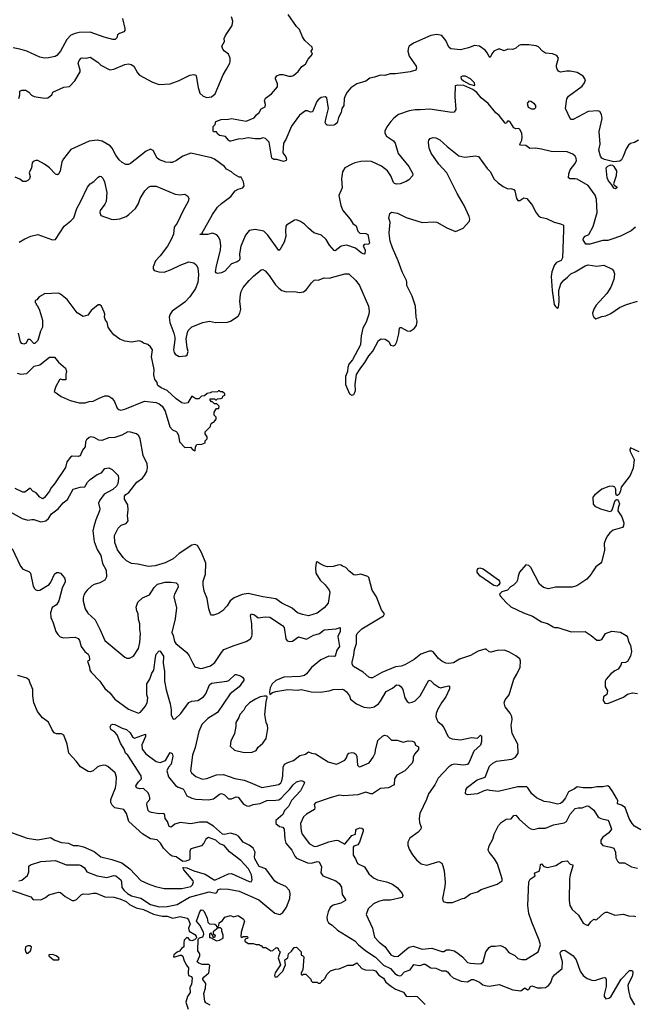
# Model space of a CAD drawing. Extents: x 2086813 to 2278017, y 548126 to 753336.
# Tile 174 of 256: x 2151652 to 2157884, y 628535 to 638494. Entities that reach past the tile are written whole.
import ezdxf

# ---------------------------------------------------------------- set-up
doc = ezdxf.new("R2010")
doc.units = 0

msp = doc.modelspace()

# ---------------------------------------------------------------- linework, layer by layer
at = {"layer": '0CON10XD'}
for points in [[(2152692.9, 638505), (2152715.9, 638405.9), (2152715.8, 638384.2), (2152705, 638372), (2152662.5, 638355), (2152640.7, 638339.3), (2152635, 638310), (2152620, 638295), (2152595, 638292.5), (2152506.6, 638316.6), (2152365, 638369.2), (2152255, 638365.4), (2152214.1, 638355.9), (2152170.9, 638339.1), (2152128.6, 638295), (2152064.3, 638175), (2152028.7, 638131.3), (2152009.7, 638120.3), (2151942.3, 638107.7), (2151905, 638105.8), (2151857.5, 638115), (2151725, 638175.7), (2151655, 638195.6), (2151585, 638207.8)], [(2151642.3, 637697.7), (2151653.6, 637733.6), (2151655, 637770), (2151675, 637780), (2151715, 637780), (2151745, 637761.2), (2151771.2, 637731.2), (2151798.8, 637718.8), (2151905, 637702), (2151936.4, 637703.6), (2151976.2, 637733.8), (2151989.3, 637760.7), (2152097.7, 637812.3), (2152155, 637818), (2152210, 637875), (2152263.1, 637965), (2152264.4, 637985), (2152245.6, 638055), (2152255, 638081.2), (2152275, 638103.3), (2152285, 638108.8), (2152325, 638106), (2152365, 638114), (2152444.5, 638064.5), (2152475, 638034.2), (2152566.1, 637986.1), (2152605, 637994.2), (2152715, 638040.8), (2152755, 638046), (2152780.5, 638040.5), (2152806.2, 638025), (2152845, 637956.7), (2152865, 637934), (2152995, 637861.9), (2153065, 637837.8), (2153175, 637846.5), (2153265, 637877.8), (2153375, 637932.9), (2153415, 637941.2), (2153433.6, 637933.6), (2153438.8, 637925), (2153457.3, 637807.3), (2153475, 637752.5), (2153510.6, 637720.6), (2153545.7, 637705.7), (2153595, 637714.2), (2153632, 637745), (2153711.4, 637935), (2153745, 637993.3), (2153778, 638055), (2153783.8, 638075), (2153782, 638105), (2153764.3, 638144.3), (2153723.8, 638175), (2153707.5, 638195), (2153700, 638225), (2153726.7, 638275), (2153723.6, 638303.6), (2153734, 638335), (2153804.1, 638435.9), (2153809.5, 638479.5), (2153795, 638522.5)], [(2153765.9, 637275.9), (2153735, 637311.2), (2153675, 637321.2), (2153657.5, 637335), (2153645, 637360), (2153615, 637360), (2153610, 637365), (2153610, 637415), (2153630, 637435), (2153637.5, 637465), (2153690, 637485), (2153765, 637488), (2153795, 637495.6), (2153945, 637468.5), (2154025, 637500.8), (2154047.8, 637532.2), (2154078, 637555), (2154098, 637592), (2154135.7, 637614.3), (2154138.8, 637635), (2154130, 637675), (2154140.2, 637699.8), (2154200, 637745), (2154263.3, 637815), (2154261.2, 637845), (2154243.3, 637895), (2154243.3, 637905), (2154256.7, 637925), (2154285, 637941.2), (2154315, 637940), (2154375, 637924), (2154405, 637923.8), (2154425, 637931.2), (2154469.7, 637970.3), (2154508.8, 638021.2), (2154543.8, 638045), (2154573.9, 638096.1), (2154616, 638145), (2154603.8, 638175), (2154616.7, 638195), (2154611.2, 638215), (2154538.8, 638285), (2154515, 638320), (2154483.2, 638393.2), (2154454.5, 638424.5), (2154368.8, 638545)], [(2157915, 637274.4), (2157875, 637250.5), (2157835, 637240.4), (2157814.1, 637225.9), (2157790.5, 637189.5), (2157760.5, 637109.5), (2157744.1, 637075.9), (2157728.4, 637061.6), (2157666.2, 637056.2), (2157571.4, 637081.4), (2157546, 637095), (2157532, 637112), (2157515.6, 637175), (2157529.1, 637235), (2157518.3, 637361.7), (2157548.6, 637495), (2157540.8, 637535), (2157523.8, 637565), (2157505, 637571.9), (2157405, 637564.4), (2157255, 637486.2), (2157235, 637484), (2157229.5, 637489.5), (2157178.6, 637595), (2157189.3, 637695), (2157208.2, 637721.8), (2157345, 637823.3), (2157368.8, 637855), (2157379.2, 637885), (2157355, 637922), (2157295, 637960), (2157225, 637972.5), (2157187.8, 637972.2), (2157125, 637964.6), (2157105, 637974.4), (2157092.4, 637992.4), (2157085.4, 638015), (2157086.9, 638035), (2157106, 638105), (2157090.3, 638130.3), (2157047.3, 638147.3), (2156975, 638154), (2156945.4, 638175), (2156905, 638218.9), (2156880.8, 638230.8), (2156805, 638240.4), (2156725, 638239.4), (2156705, 638232.7), (2156673.3, 638205), (2156645, 638191.5), (2156593.3, 638196.7), (2156555, 638180), (2156515, 638196.7), (2156495, 638196.7), (2156453, 638177), (2156431.3, 638148.7), (2156415, 638113.3), (2156405, 638120), (2156388.6, 638155), (2156365, 638185.8), (2156305, 638227.5), (2156255, 638234), (2156195, 638209.2), (2156115, 638190), (2156015, 638198.8), (2155996.8, 638216.8), (2155967.5, 638285), (2155925, 638334), (2155875, 638343.1), (2155815.6, 638335.6), (2155638.8, 638255), (2155596.2, 638225), (2155588.3, 638211.7), (2155582, 638175), (2155594, 638125), (2155665.7, 638025), (2155670, 638005), (2155662.5, 637985), (2155605, 637966.9), (2155455, 637946.9), (2155403.1, 637946.9), (2155349.5, 637930.5), (2155305, 637934.2), (2155245, 637912.5), (2155196.1, 637903.9), (2155155, 637873.8), (2155065, 637846.2), (2155005.6, 637804.4), (2154968.7, 637761.3), (2154946.6, 637723.4), (2154936.9, 637695), (2154934.5, 637625.5), (2154914, 637595), (2154907.5, 637555), (2154878.8, 637505), (2154865, 637450), (2154847, 637433), (2154831.7, 637428.3), (2154785, 637422.5), (2154765, 637426.7), (2154754.2, 637434.2), (2154746, 637455), (2154755, 637500), (2154776.9, 637595), (2154762.5, 637702.5), (2154743.6, 637713.6), (2154705, 637708), (2154675, 637683.8), (2154660, 637665), (2154615, 637562.5), (2154595, 637557.5), (2154565, 637573.3), (2154545, 637573.3), (2154485, 637530), (2154404.5, 637415.5), (2154346.7, 637283.3), (2154322.5, 637245), (2154315.8, 637145.8), (2154345, 637106.7), (2154353.3, 637085), (2154349.3, 637070.7), (2154321.7, 637058.3), (2154255, 637080.8), (2154225, 637080), (2154206, 637095), (2154178.6, 637255), (2154142, 637292), (2154115, 637298), (2154085, 637290), (2154035, 637290.5), (2153965, 637298.6), (2153915, 637287.5), (2153865, 637286.9), (2153785, 637266.7), (2153775, 637266.7), (2153765.9, 637275.9)], [(2156255, 637827.5), (2156260, 637835), (2156256, 637855), (2156215, 637897.1), (2156165, 637924.2), (2156135, 637924.2), (2156116.2, 637915), (2156120.8, 637895), (2156145, 637876), (2156205, 637842), (2156255, 637827.5)], [(2157885.2, 636394.8), (2157841, 636359), (2157735.6, 636304.4), (2157645, 636274.4), (2157605, 636261.9), (2157555, 636260), (2157422.1, 636222.1), (2157382.5, 636225), (2157356.7, 636266.7), (2157358.8, 636285), (2157375, 636303.8), (2157415, 636320), (2157458.5, 636401.5), (2157499.4, 636545), (2157490.8, 636675), (2157477.6, 636717.6), (2157405.3, 636815.3), (2157295, 636880), (2157275, 636885.5), (2157224.2, 636884.2), (2157208.8, 636895), (2157209.4, 636935), (2157223.1, 636975), (2157271.4, 637035), (2157287.5, 637065), (2157286, 637095), (2157276.2, 637115), (2157250, 637135), (2157195, 637158.6), (2157031.2, 637161.2), (2156935, 637185.7), (2156873.2, 637193.2), (2156815, 637191.4), (2156775, 637222.5), (2156722, 637225), (2156715.7, 637235), (2156734.4, 637275), (2156737.5, 637305), (2156734, 637345), (2156715, 637382.5), (2156705, 637392.5), (2156675, 637390), (2156655, 637401.2), (2156618.8, 637455), (2156605, 637466), (2156591.2, 637468.8), (2156577.5, 637442.5), (2156565, 637447.5), (2156506.2, 637525), (2156471.7, 637551.7), (2156395.7, 637645), (2156324.4, 637704.4), (2156278.9, 637758.9), (2156237.8, 637787.8), (2156149.4, 637829.4), (2156086.8, 637833.2), (2156060.8, 637825), (2156057.5, 637715), (2156066, 637585), (2156051.2, 637558.8), (2156025, 637555.8), (2155805, 637587.5), (2155705, 637583.8), (2155655, 637582.2), (2155595, 637571.5), (2155486.3, 637533.7), (2155440.7, 637499.3), (2155408, 637465), (2155369.1, 637410.9), (2155348, 637365), (2155350, 637345), (2155366.6, 637316.6), (2155435, 637267.1), (2155452.9, 637245), (2155482.2, 637142.2), (2155589.8, 637009.8), (2155632.5, 636935), (2155629.4, 636915), (2155591.4, 636875), (2155565, 636855.8), (2155505, 636833.8), (2155465, 636831.5), (2155447.2, 636837.2), (2155435, 636848), (2155408.5, 636915), (2155376.9, 636965), (2155313, 637013), (2155215, 637058.5), (2155165, 637064.3), (2155105, 637060.8), (2155043.2, 637046.8), (2155015.7, 637034.3), (2154945, 636996.2), (2154918.8, 636955), (2154911.2, 636885), (2154915.9, 636794.1), (2154884, 636715), (2154902.9, 636615), (2154923.1, 636565), (2154997.9, 636477.9), (2155025, 636433.3), (2155058.3, 636408.3), (2155073.9, 636353.9), (2155095, 636335.8), (2155155, 636332.9), (2155175, 636321.2), (2155192.2, 636235), (2155183.3, 636225), (2155140.3, 636219.7), (2155128.1, 636205), (2155147.7, 636165), (2155146, 636125), (2155135, 636122.9), (2155109.2, 636135), (2155051.7, 636181.7), (2154965, 636213.3), (2154906.3, 636203.7), (2154845, 636156.7), (2154835, 636158.8), (2154789.2, 636215), (2154755, 636270), (2154707.5, 636315), (2154629.7, 636339.7), (2154576.7, 636386.7), (2154535, 636426.2), (2154495, 636454), (2154455, 636470), (2154435, 636466.2), (2154353.9, 636416.1), (2154346.7, 636405), (2154342.5, 636355), (2154345.6, 636305), (2154327.8, 636245), (2154285, 636167.5), (2154275, 636161.2), (2154165.6, 636315), (2154125, 636354.3), (2154035, 636371.9), (2153975, 636361.4), (2153936.7, 636315), (2153889.5, 636205), (2153878.5, 636125), (2153881.1, 636075), (2153873.1, 636056.9), (2153855, 636043.3), (2153795, 636024.3), (2153729.5, 635950.5), (2153695, 635933.5), (2153655, 635928.2), (2153639.4, 635935), (2153634.5, 635945), (2153643.3, 636003.3), (2153686.2, 636163.8), (2153689.4, 636209.4), (2153681.7, 636261.7), (2153665, 636296.2), (2153646.5, 636316.5), (2153605, 636334.2), (2153555, 636320.6), (2153480, 636320), (2153480, 636325), (2153497.5, 636332.5), (2153602.5, 636525), (2153653.2, 636596.8), (2153694, 636635), (2153790, 636705), (2153835, 636762.5), (2153865, 636780), (2153912.5, 636795), (2153923.3, 636815), (2153917.5, 636855), (2153895, 636900), (2153875, 636902.5), (2153825, 636926.7), (2153795, 636956.7), (2153745, 636983.3), (2153725, 637008.8), (2153624.1, 637084.1), (2153595, 637096), (2153385, 637144.3), (2153305, 637113.1), (2153238.8, 637068.8), (2153195, 637051.1), (2153175, 637049.5), (2153133.1, 637053.1), (2153066.7, 637075), (2153044.5, 637094.5), (2153005, 637170), (2152975, 637184), (2152933.8, 637165), (2152775, 637040), (2152755, 637030), (2152725, 637028.8), (2152688.3, 637048.3), (2152660, 637075), (2152624.2, 637125), (2152590, 637195), (2152567.9, 637217.9), (2152486.7, 637265), (2152435, 637275.6), (2152355, 637264.4), (2152170.3, 637179.7), (2152094.1, 637085.9), (2152078.8, 637055), (2152062, 636965), (2152048.8, 636935), (2152035, 636923.3), (2152015, 636930), (2151955, 636994.2), (2151901.9, 637031.9), (2151835, 637070), (2151815, 637071.2), (2151789.5, 637060.5), (2151778.8, 637045), (2151770.8, 636995), (2151746.7, 636945), (2151756.8, 636906.8), (2151752, 636885), (2151735, 636866.7), (2151715, 636856.7), (2151685, 636857.5), (2151655, 636882.5), (2151605, 636901.2)], [(2156865, 637593.3), (2156877.5, 637605), (2156876.7, 637625), (2156865, 637642.5), (2156825, 637667.5), (2156805, 637670), (2156787.5, 637645), (2156800.7, 637610.7), (2156833.6, 637593.6), (2156865, 637593.3)], [(2156152.5, 636615), (2156082, 636735), (2155975.8, 636945.8), (2155894.2, 637034.2), (2155818, 637145), (2155796.2, 637195), (2155788.8, 637255), (2155794.1, 637275.9), (2155808.3, 637291.7), (2155836.4, 637303.6), (2155865, 637300), (2155905, 637278), (2155979.8, 637209.8), (2156098.3, 637118.3), (2156157, 637103), (2156265, 637115.8), (2156295, 637108.8), (2156385, 636987.5), (2156415, 636957.5), (2156455, 636882.5), (2156495, 636842.5), (2156545, 636806.7), (2156593.9, 636783.9), (2156625, 636786.2), (2156655, 636776.2), (2156665, 636762.5), (2156682.2, 636685), (2156695, 636666.2), (2156713.9, 636666.1), (2156755, 636692), (2156784.2, 636684.2), (2156844.3, 636614.3), (2156875, 636550), (2156905, 636510), (2156925, 636496.7), (2156985, 636482.5), (2157061.2, 636445), (2157125, 636430), (2157156, 636415), (2157158.5, 636365), (2157145.5, 636085), (2157133.2, 636056.8), (2157085, 636039.2), (2157066.2, 636015), (2157040.3, 635945), (2157031.8, 635895), (2157040.8, 635755), (2157063.8, 635615), (2157075, 635592), (2157095, 635574.4), (2157106.7, 635585), (2157113.8, 635645), (2157111.2, 635755), (2157128.5, 635821.5), (2157160.6, 635859.4), (2157198.8, 635891.2), (2157231.2, 635925), (2157275, 635943.3), (2157375, 636004), (2157405, 636014.2), (2157495, 636002.5), (2157565, 636011.4), (2157649.7, 635969.7), (2157664.5, 635954.5), (2157674.5, 635925), (2157665.5, 635865.5), (2157635, 635787.5), (2157595.6, 635725), (2157489.2, 635605), (2157462.5, 635565), (2157452, 635525), (2157454, 635505), (2157464.2, 635484.2), (2157485, 635468.8), (2157543.6, 635493.6), (2157585, 635499.2), (2157637.5, 635522.5), (2157725, 635582.9), (2157795, 635614.2), (2157905, 635647.5)], [(2157685, 636783.8), (2157665, 636790), (2157647.5, 636825), (2157611.8, 636865), (2157598.9, 636895), (2157588, 636995), (2157605, 637014.2), (2157635, 637027.5), (2157652.9, 637022.9), (2157668.1, 637008.1), (2157692, 636965), (2157691.2, 636915), (2157663.3, 636835), (2157670.7, 636820.7), (2157696.2, 636805), (2157696, 636795), (2157685, 636783.8)], [(2151647.5, 636245), (2151705, 636279.2), (2151765, 636305.7), (2151835, 636320), (2151985, 636267.5), (2152015, 636271.2), (2152103.6, 636406.4), (2152171.3, 636458.7), (2152198.7, 636491.3), (2152230, 636585), (2152268.3, 636651.7), (2152338.3, 636801.7), (2152366.7, 636835), (2152404.1, 636855.9), (2152445, 636900), (2152465, 636910), (2152478.3, 636908.3), (2152495, 636892.5), (2152511.2, 636855), (2152533.3, 636745), (2152526.4, 636653.6), (2152515, 636628.8), (2152466.2, 636565), (2152464.2, 636544.2), (2152475, 636512.5), (2152577.7, 636477.7), (2152605, 636474), (2152665, 636481.2), (2152730, 636505), (2152756.5, 636523.5), (2152825.4, 636584.6), (2152854.2, 636635), (2152872, 636685), (2152917.9, 636762.1), (2152955, 636801.2), (2152975, 636810), (2153035, 636810.8), (2153225, 636728), (2153275, 636721.2), (2153325, 636728.8), (2153355, 636710), (2153364, 636685), (2153357.5, 636655), (2153306, 636565), (2153245, 636436.7), (2153217.5, 636395), (2153208.6, 636325), (2153185, 636270), (2153147.9, 636202.1), (2153074.4, 636105), (2153026.9, 636055), (2153002.5, 635995), (2153002.7, 635972.7), (2153015, 635956.7), (2153062.3, 635942.3), (2153115, 635940), (2153183.9, 635966.1), (2153275, 636010), (2153365, 636044.2), (2153415, 636033.8), (2153438.8, 636015), (2153454.2, 635985), (2153462.5, 635915), (2153456.4, 635835), (2153430.9, 635775), (2153375, 635691.9), (2153325, 635635.7), (2153197.3, 635545), (2153175.9, 635514.1), (2153166.8, 635485), (2153170.5, 635430.5), (2153212.2, 635325), (2153222.9, 635282.9), (2153224.1, 635255), (2153210, 635155), (2153215, 635126.7), (2153225, 635112.5), (2153265.9, 635085.9), (2153335, 635094.2), (2153348, 635105), (2153356.6, 635136.6), (2153346.9, 635175), (2153337.7, 635265), (2153349.8, 635330.2), (2153359.1, 635350.9), (2153395, 635388.9), (2153505, 635430), (2153575, 635444.2), (2153635, 635430.8), (2153755, 635434.6), (2153785, 635446.1), (2153864.6, 635495.4), (2153880.6, 635525), (2153891.1, 635565), (2153881.9, 635645), (2153886.9, 635715), (2153895, 635743.3), (2153915.6, 635784.4), (2153973.7, 635856.3), (2154018.9, 635901.1), (2154096.8, 635963.2), (2154115, 635967.1), (2154137.5, 635955), (2154177.7, 635907.7), (2154241.2, 635811.2), (2154275, 635777.8), (2154305, 635755.8), (2154352.9, 635742.9), (2154435, 635743.3), (2154485, 635734.3), (2154525, 635740.8), (2154555, 635763.8), (2154605, 635833.3), (2154631.7, 635858.3), (2154645, 635863.3), (2154675, 635858.8), (2154735, 635882), (2154785, 635878.1), (2154945, 635924.2), (2154985, 635924), (2155055, 635856), (2155090.6, 635805), (2155181.9, 635595), (2155191.4, 635545), (2155187.8, 635515), (2155160.6, 635435), (2155124.5, 635375), (2155109.5, 635295), (2155103.6, 635205), (2155020, 635055), (2154985, 635011.2), (2154973.6, 634975), (2154971.9, 634935), (2154950, 634885), (2154950, 634805), (2154989.5, 634709.5), (2155015, 634697.5), (2155035, 634704.2), (2155041.4, 634715), (2155050, 634745), (2155047.1, 634805), (2155062.9, 634905), (2155097.4, 634962.6), (2155146.7, 635025), (2155185, 635094), (2155227.2, 635142.8), (2155285, 635248.8), (2155310, 635265), (2155352.3, 635262.3), (2155389.3, 635239.3), (2155405, 635202.5), (2155435, 635194), (2155455, 635208.8), (2155469.2, 635235), (2155490, 635315), (2155496.7, 635375), (2155505, 635381.2), (2155515, 635379.2), (2155575, 635345.5), (2155605, 635342.9), (2155645, 635370.5), (2155669, 635401), (2155676.9, 635445), (2155666.4, 635485), (2155657.3, 635595), (2155626.7, 635696.7), (2155572, 635805), (2155569.5, 635839.5), (2155568, 635855), (2155524.2, 635945), (2155484.2, 636055), (2155424.4, 636185), (2155402.9, 636255), (2155393.1, 636335), (2155400.8, 636445), (2155390, 636485), (2155400, 636535), (2155415, 636547.5), (2155475, 636536.2), (2155563.8, 636493.8), (2155725, 636443.5), (2155845, 636450), (2155873.6, 636446.4), (2155977.6, 636387.6), (2156065, 636350.6), (2156143, 636387), (2156204.3, 636455), (2156208.6, 636475), (2156201.4, 636505), (2156152.5, 636615)], [(2153425, 634132.5), (2153430, 634135), (2153432.5, 634175), (2153445, 634197.5), (2153495, 634200), (2153530, 634215), (2153530, 634235), (2153550, 634255), (2153550, 634275), (2153530, 634305), (2153530, 634325), (2153580, 634375), (2153591.7, 634408.3), (2153605, 634420), (2153618.3, 634421.7), (2153640, 634455), (2153640, 634475), (2153620, 634495), (2153620, 634525), (2153645, 634560), (2153668.3, 634561.7), (2153670, 634585), (2153648.3, 634608.3), (2153625, 634610), (2153605, 634630), (2153595, 634630), (2153580, 634645), (2153581.7, 634658.3), (2153625, 634660), (2153635, 634650), (2153645, 634650), (2153655, 634660), (2153687, 634663), (2153705, 634670), (2153710, 634685), (2153730, 634695), (2153728.3, 634708.3), (2153705, 634730), (2153685, 634730), (2153675, 634740), (2153665, 634740), (2153655, 634730), (2153595, 634727.5), (2153581.7, 634718.3), (2153548.3, 634711.7), (2153521.7, 634688.3), (2153493, 634687), (2153465, 634660), (2153435, 634660), (2153395, 634687.5), (2153355, 634620), (2153325, 634612.5), (2153295, 634620), (2153235, 634657.5), (2153145, 634742.5), (2153085, 634770), (2153050, 634795), (2153041.7, 634831.7), (2153020, 634855), (2153010.7, 634900.7), (2153013.8, 634955), (2152987.8, 635085), (2152997.5, 635155), (2152975, 635183.8), (2152948.3, 635208.3), (2152905, 635221.2), (2152887.3, 635237.3), (2152865, 635246.7), (2152785, 635233.3), (2152715, 635243.3), (2152665, 635263.3), (2152605, 635307.5), (2152567.5, 635355), (2152547.5, 635385), (2152536.7, 635435), (2152522.5, 635455), (2152510, 635485), (2152512.5, 635515), (2152506.2, 635535), (2152480, 635595), (2152465, 635610), (2152445, 635610), (2152377, 635553), (2152343, 635507), (2152295, 635492.5), (2152235, 635527.5), (2152133.3, 635665), (2152065, 635716.2), (2152043.6, 635726.4), (2151905, 635722.5), (2151850.7, 635689.3), (2151825, 635660), (2151810, 635655), (2151810, 635635), (2151820, 635625), (2151820, 635615), (2151830, 635605), (2151852.5, 635555), (2151882.5, 635455), (2151882.5, 635385), (2151862.5, 635345), (2151835, 635250), (2151805, 635220), (2151795, 635220), (2151758.3, 635258.3), (2151735, 635260), (2151716.4, 635223.6), (2151693, 635213), (2151675, 635220), (2151660, 635235), (2151640, 635325)], [(2151625, 634918.8), (2151665, 634908.8), (2151725, 634913.8), (2151799.3, 634990.7), (2151856.1, 635003.9), (2151955, 635080), (2152005, 635080), (2152045, 635030), (2152115, 634970), (2152127.5, 634935), (2152120, 634905), (2152118.3, 634851.7), (2152085, 634850), (2152065, 634857.5), (2152055, 634850), (2152017.5, 634785), (2152002.5, 634735), (2152010, 634725), (2152072.9, 634682.9), (2152163.1, 634643.1), (2152255, 634617.1), (2152315, 634618.8), (2152355, 634632), (2152395, 634635.8), (2152456.4, 634666.4), (2152515, 634688), (2152545, 634691.2), (2152555, 634686.7), (2152585, 634666.7), (2152607.3, 634637.3), (2152640, 634565), (2152655, 634551.2), (2152675, 634546), (2152715, 634554), (2152915, 634636), (2153035, 634621.2), (2153065, 634610), (2153095.8, 634585.8), (2153126.2, 634535), (2153172.5, 634375), (2153200, 634345), (2153235, 634330), (2153247, 634317), (2153259.3, 634289.3), (2153270, 634225), (2153325, 634166.7), (2153381.7, 634171.7), (2153405, 634142.5), (2153425, 634132.5)], [(2157941.2, 630301.2), (2157875.9, 630335.9), (2157852.5, 630362.5), (2157822.9, 630415), (2157782, 630525), (2157745, 630548.9), (2157704.1, 630564.1), (2157706, 630595), (2157695, 630620), (2157657.5, 630685), (2157625, 630728), (2157605, 630744.2), (2157555, 630735.8), (2157494.3, 630735.7), (2157445, 630726), (2157355, 630726), (2157295, 630735.8), (2157270, 630715), (2157205.9, 630684.1), (2157176.4, 630623.7), (2157145, 630580.8), (2157125, 630565.7), (2157095, 630559.2), (2157015, 630580.8), (2156962.5, 630585), (2156885, 630624.2), (2156835, 630664), (2156796.7, 630725), (2156785, 630733.1), (2156695, 630734.2), (2156495, 630688.8), (2156412.5, 630697.5), (2156387, 630703), (2156345, 630692.5), (2156285, 630662.5), (2156185, 630652.5), (2156163.8, 630663.8), (2156166.7, 630705), (2156185, 630730), (2156282.5, 630805), (2156365, 630832.5), (2156408.8, 630945), (2156440, 630975), (2156477.3, 630992.7), (2156635.4, 631014.6), (2156670.8, 631035), (2156697.8, 631075), (2156694.3, 631165), (2156635.7, 631275.7), (2156628.1, 631355), (2156635.7, 631415), (2156632.9, 631445), (2156618.7, 631478.7), (2156566.7, 631545), (2156557.5, 631585), (2156566.4, 631613.6), (2156605.9, 631664.1), (2156653.3, 631825), (2156686.2, 631875), (2156718, 631945), (2156721.2, 632005), (2156715, 632030), (2156675, 632060), (2156605, 632100), (2156555, 632115.8), (2156485, 632114.2), (2156422, 632098), (2156405, 632101.4), (2156375.5, 632125.5), (2156362.1, 632127.9), (2156292.2, 632107.8), (2156215, 632064.4), (2156105, 632026.5), (2156045, 631990.5), (2155995, 631983.5), (2155965, 631986.9), (2155925.4, 632005.4), (2155893.3, 632033.3), (2155839.3, 632099.3), (2155825, 632107.1), (2155797, 632107), (2155712.1, 632077.9), (2155645, 632024.2), (2155551.9, 631968.1), (2155512.5, 631955), (2155455, 631946.9), (2155317.2, 631892.8), (2155225, 631837.1), (2155205, 631835.8), (2155186.4, 631843.6), (2155128.8, 631895), (2155032.4, 631952.4), (2155018.9, 631975), (2155018.1, 631995), (2155035.6, 632065), (2155040, 632125), (2155061.5, 632185), (2155061.5, 632265), (2155069.5, 632285), (2155115, 632331.4), (2155316.6, 632453.4), (2155334.2, 632465.8), (2155343.8, 632485), (2155315.7, 632525.7), (2155265, 632657.5), (2155218.8, 632725), (2155185, 632852.5), (2155175, 632863.8), (2155105, 632884.4), (2155055, 632875.6), (2155035, 632878.1), (2154986.9, 632916.9), (2154955, 632954), (2154920, 632965), (2154905, 632976.7), (2154885, 632981.2), (2154825, 632964.2), (2154768.8, 632961.2), (2154735, 632969.2), (2154695, 632991.2), (2154665, 633010), (2154652.5, 633005), (2154646.2, 632945), (2154650.6, 632895), (2154692.5, 632825), (2154745, 632776.2), (2154785, 632723.3), (2154792, 632705), (2154775, 632593.3), (2154735, 632544), (2154665, 632492.9), (2154575, 632464.3), (2154515, 632476.9), (2154465, 632495.8), (2154410.7, 632540.7), (2154305, 632593.1), (2154246.7, 632635), (2154114.3, 632655.7), (2153965, 632690), (2153905, 632678.9), (2153822.8, 632647.2), (2153783.8, 632615), (2153751.2, 632565), (2153705, 632516.2), (2153675, 632493.8), (2153654, 632486), (2153615, 632471.2), (2153595, 632472.5), (2153584.1, 632484.1), (2153568, 632535), (2153550.3, 632640.3), (2153518.6, 632715), (2153508.8, 632778.8), (2153510, 632815), (2153531.5, 632885), (2153536.8, 632996.8), (2153494.1, 633105), (2153450.8, 633175), (2153425, 633184.5), (2153395, 633178.9), (2153268.1, 633095), (2153205, 633040.6), (2153125, 633001.1), (2153025, 632970.6), (2152955, 632962), (2152847.7, 632987.7), (2152784.2, 632994.2), (2152732.1, 633022.1), (2152698.8, 633055), (2152642.7, 633132.7), (2152616.5, 633205), (2152612.9, 633277.1), (2152650.3, 633349.7), (2152680.3, 633379.7), (2152730.5, 633399.5), (2152751.2, 633425), (2152743.8, 633475), (2152749.2, 633535), (2152745.9, 633585.9), (2152714, 633645), (2152714.4, 633675), (2152725, 633690.8), (2152758.2, 633711.8), (2152838, 633815), (2152895, 633856.7), (2152916.5, 633883.5), (2152938.5, 633925), (2152944.7, 633965.3), (2152941.7, 634001.7), (2152901.1, 634085), (2152871.2, 634255), (2152857.9, 634285), (2152834.8, 634304.8), (2152775, 634323.7), (2152745.3, 634324.7), (2152685, 634291.2), (2152615, 634269.6), (2152555.4, 634264.6), (2152485, 634237.5), (2152455, 634241.4), (2152407.3, 634267.3), (2152374, 634274), (2152355, 634267.5), (2152328.6, 634245), (2152317.8, 634225), (2152315.6, 634175), (2152288.7, 634141.3), (2152265, 634083.8), (2152244.2, 634075.8), (2152185, 634079.4), (2152165, 634069.2), (2152128.9, 634021.1), (2152114.5, 633965), (2152005, 633800), (2151968, 633755), (2151955, 633723.8), (2151905, 633660), (2151885, 633648), (2151856.2, 633665), (2151818.3, 633708.3), (2151786.7, 633725), (2151757, 633757), (2151705, 633716.7), (2151685, 633716.7), (2151605, 633752)], [(2157921.7, 634121.7), (2157835, 634162.5), (2157829.2, 634145), (2157833.3, 634125), (2157873.1, 634045), (2157860.5, 633959.5), (2157831.4, 633885), (2157740, 633765), (2157732.6, 633727.4), (2157721.8, 633695), (2157705, 633682.5), (2157695, 633682.5), (2157685.6, 633705), (2157687.8, 633745), (2157677.5, 633765), (2157656.2, 633776.2), (2157615, 633772.5), (2157545, 633744.2), (2157470, 633685), (2157453.8, 633665), (2157457.5, 633595), (2157472.9, 633575), (2157531.2, 633545), (2157625, 633520.9), (2157644, 633525), (2157650.5, 633535), (2157678.8, 633631.2), (2157695, 633640.9), (2157705, 633636.4), (2157715.3, 633625), (2157722.2, 633597.8), (2157708.9, 633555), (2157707.9, 633527.9), (2157747.5, 633465), (2157769.2, 633405), (2157765.8, 633375), (2157755, 633356.7), (2157660, 633330), (2157625.5, 633304.5), (2157602.9, 633275), (2157585, 633243.8), (2157569.2, 633195), (2157570.9, 633125), (2157541.7, 633008.3), (2157533.9, 632996.1), (2157485, 632960), (2157449.5, 632910.5), (2157436.2, 632885), (2157393.3, 632835), (2157293, 632767), (2157245, 632752.9), (2157075, 632754), (2157004.1, 632735.9), (2156955, 632750), (2156914.2, 632785), (2156825, 632953.3), (2156805, 632973.8), (2156775, 632981.2), (2156712.6, 632907.4), (2156696.9, 632865), (2156692.5, 632825), (2156681.2, 632805), (2156652.5, 632775), (2156620.8, 632759.2), (2156590, 632725), (2156534.1, 632705.9), (2156510, 632685), (2156517.5, 632665), (2156573, 632603), (2156625, 632556.7), (2156752.5, 632495), (2156841.7, 632461.7), (2156935, 632404), (2156995, 632385.8), (2157052.9, 632352.9), (2157065, 632346.7), (2157100, 632345), (2157235, 632301.4), (2157375, 632305.7), (2157436.7, 632265), (2157495, 632216.7), (2157525, 632216.7), (2157543.6, 632226.4), (2157581.2, 632285), (2157645, 632308.1), (2157735, 632297.5), (2157792.5, 632265), (2157805, 632250), (2157816.1, 632206.1), (2157836.1, 632166.1), (2157846, 632105), (2157836.1, 632056.1), (2157805, 632001.2), (2157785, 631992.9), (2157745, 631990), (2157735.8, 631964.2), (2157710, 631925), (2157675, 631908.8), (2157635, 631877.5), (2157587.5, 631825), (2157577.5, 631805), (2157577.5, 631745), (2157602.5, 631705), (2157595, 631670), (2157563.3, 631645), (2157557, 631607), (2157575, 631580), (2157605, 631576.7), (2157765, 631642), (2157805, 631673.1), (2157855, 631685.6), (2157883.6, 631683.6)], [(2151555, 633517.5), (2151677.9, 633447.9), (2151735, 633432.9), (2151775, 633437.5), (2151795, 633437.1), (2151865, 633415.6), (2151915.4, 633424.6), (2151942.4, 633447.6), (2151973.5, 633495), (2152043, 633547), (2152093.9, 633606.1), (2152135, 633642.5), (2152195, 633745.7), (2152264.5, 633765.5), (2152310.4, 633769.6), (2152337.8, 633815), (2152365, 633842.9), (2152435.8, 633894.2), (2152478.8, 633911.2), (2152515, 633953.3), (2152555, 633960), (2152586.7, 633945), (2152647.5, 633885), (2152651.1, 633855), (2152645, 633802.5), (2152632, 633775), (2152595, 633741.9), (2152506.1, 633693.9), (2152461.9, 633635), (2152451.4, 633605), (2152463.9, 633546.1), (2152460, 633525), (2152422.5, 633435), (2152402.5, 633367.5), (2152393.1, 633325), (2152405.7, 633215), (2152435.5, 633135), (2152473.6, 633075), (2152489.4, 632995), (2152528.2, 632925), (2152532.2, 632857.8), (2152515, 632825.7), (2152465, 632799.4), (2152405, 632781.4), (2152381.7, 632768.3), (2152334.2, 632725), (2152317.9, 632702.1), (2152302, 632675), (2152293.8, 632645), (2152293.9, 632613.9), (2152314, 632535), (2152341.3, 632491.3), (2152414.6, 632424.6), (2152465, 632330), (2152514.5, 632214.5), (2152716.4, 632046.4), (2152737, 632037), (2152765, 632036.7), (2152805, 632056.7), (2152856, 632135), (2152870, 632195), (2152876, 632285), (2152866.9, 632325), (2152867.5, 632385), (2152855.6, 632425.6), (2152852, 632485), (2152839.2, 632515), (2152832.6, 632552.6), (2152848.1, 632601.9), (2152895, 632645.8), (2152965, 632676.7), (2153015, 632751.2), (2153048.8, 632785), (2153123.8, 632803.8), (2153185, 632804.4), (2153236.4, 632796.4), (2153251.4, 632781.4), (2153257.5, 632755), (2153217.8, 632685), (2153213.1, 632655), (2153239.4, 632545), (2153227.6, 632432.4), (2153192, 632295), (2153206.4, 632265), (2153218.6, 632205), (2153234.3, 632185), (2153345, 632093.8), (2153369.3, 632059.3), (2153405.7, 631985.7), (2153425, 631948.8), (2153482.3, 631932.3), (2153505, 631934), (2153585, 631959.2), (2153628.3, 631991.7), (2153694.3, 632095), (2153717.9, 632122.1), (2153822.5, 632165), (2153945, 632205.7), (2153988.6, 632231.4), (2154002.2, 632255), (2154004.5, 632275.5), (2154002.9, 632385), (2153987.8, 632465), (2153995.8, 632484.2), (2154030, 632475), (2154065.7, 632445.7), (2154135.5, 632454.5), (2154185, 632451.8), (2154313.3, 632365), (2154330.8, 632345), (2154345, 632230), (2154361.2, 632211.2), (2154385, 632206.2), (2154415, 632209.2), (2154475, 632251.5), (2154555, 632229.4), (2154625, 632269.6), (2154655, 632276.1), (2154685.7, 632285), (2154735, 632323.1), (2154857, 632333), (2154896, 632346), (2154897.5, 632305), (2154873.1, 632255), (2154889.6, 632155), (2154862, 632118), (2154845, 632056.2), (2154835, 632051.4), (2154782.4, 632057.6), (2154700.6, 632019.4), (2154606.8, 631943.2), (2154555, 631877.5), (2154535, 631860.8), (2154492.3, 631852.3), (2154325, 631843.8), (2154245, 631810), (2154208, 631775), (2154188.8, 631735), (2154180, 631695), (2154185, 631670), (2154211.2, 631688.8), (2154245, 631700), (2154365, 631718), (2154465, 631712.9), (2154505, 631718.6), (2154602.5, 631695), (2154695, 631693.1), (2154784.3, 631705.7), (2154825, 631718.6), (2154915, 631723.5), (2154935.3, 631715.3), (2154959.2, 631695), (2154990, 631655), (2155000.6, 631620.6), (2155060, 631575), (2155135, 631540.8), (2155195, 631532.5), (2155240, 631545), (2155284.2, 631575), (2155305, 631600), (2155361.5, 631698.5), (2155425, 631731.1), (2155465, 631765.5), (2155494.4, 631764.4), (2155515, 631746.7), (2155529.3, 631719.3), (2155552.5, 631635), (2155575, 631598.8), (2155595, 631586), (2155625, 631591.4), (2155653.9, 631606.1), (2155706.7, 631655), (2155795, 631812.5), (2155815, 631806.7), (2155845, 631775.8), (2155895, 631741.1), (2155915, 631736.9), (2155947.5, 631745), (2155996.4, 631756.4), (2156002.5, 631752.5), (2156004, 631725), (2155965.5, 631645), (2155921.2, 631585), (2155880.9, 631515), (2155866.5, 631475), (2155865.6, 631445), (2155873.1, 631415), (2155885.4, 631395.4), (2155921.4, 631365), (2155944.4, 631335), (2155985, 631246), (2156001.4, 631231.4), (2156029.3, 631219.3), (2156115, 631210), (2156225, 631232.7), (2156285, 631228), (2156316.2, 631256.2), (2156325.8, 631245.8), (2156326.6, 631193.4), (2156315.6, 631155), (2156247.9, 631095), (2156202.9, 630985), (2156185, 630960), (2156146, 630954), (2156055, 630965.5), (2156025, 630956.5), (2155994.7, 630935.3), (2155888.9, 630821.1), (2155855, 630755.8), (2155789.4, 630665), (2155768.9, 630605), (2155704.3, 630465), (2155695.8, 630415), (2155698, 630375), (2155715.9, 630325.9), (2155711.2, 630305), (2155686.7, 630275), (2155600, 630215), (2155580, 630175), (2155581.2, 630145), (2155593.3, 630105), (2155627.7, 630047.7), (2155670, 629995), (2155715, 629956.2), (2155775, 629942), (2155895, 629978), (2155924.1, 629964.1), (2155937, 629937), (2155949.4, 629885), (2155958.3, 629771.7), (2155955.7, 629725), (2155932.5, 629605), (2155940, 629575), (2155974.1, 629564.1), (2156035, 629563.3), (2156136, 629604), (2156155, 629610), (2156215, 629653.3), (2156286, 629674), (2156325, 629696), (2156485, 629748.9), (2156536, 629785), (2156536.2, 629805), (2156487.5, 629955), (2156457.6, 630007.6), (2156403.8, 630075), (2156396, 630095), (2156403.3, 630136.7), (2156441.1, 630205), (2156454.6, 630255.4), (2156497.9, 630342.1), (2156524.5, 630375.5), (2156575, 630408), (2156628.8, 630411.2), (2156655, 630444), (2156675, 630448), (2156708.8, 630408.8), (2156803.8, 630325), (2156825, 630310), (2156855, 630302.5), (2156904.3, 630315.7), (2156975, 630317.8), (2157055, 630349.6), (2157165, 630370), (2157187, 630383), (2157225, 630456.7), (2157275, 630514.2), (2157305, 630522.9), (2157346.8, 630523.2), (2157395, 630542.9), (2157415, 630540.8), (2157465, 630498.8), (2157509.5, 630429.5), (2157535, 630415.6), (2157605, 630396.9), (2157616.5, 630385), (2157644.4, 630305), (2157615, 630270.4), (2157553.8, 630226.2), (2157535.5, 630195), (2157534.6, 630165), (2157555, 630141.4), (2157637.5, 630125), (2157665, 630113.8), (2157682.5, 630075), (2157688, 630015), (2157703, 629983), (2157715, 629971.2), (2157725, 629966.2), (2157775, 629967.1), (2157845, 629927.1), (2157905, 629912.9)], [(2151576.2, 633145), (2151661.2, 632965), (2151685, 632936.7), (2151745, 632913.3), (2151761.2, 632895), (2151790, 632765), (2151800.5, 632740.5), (2151815, 632725.6), (2151835, 632718.9), (2151855, 632724.4), (2151949.4, 632780.6), (2151968.6, 632805), (2152005.5, 632884.5), (2152025, 632901.4), (2152045, 632903.3), (2152066.8, 632896.8), (2152105, 632848.6), (2152113.3, 632825), (2152112.4, 632807.6), (2152081.2, 632745), (2152047.9, 632615), (2152023.5, 632576.5), (2151980, 632550), (2151963.5, 632495), (2151967.6, 632447.6), (2151992.2, 632392.2), (2152017.3, 632305), (2152036.7, 632275), (2152061.6, 632251.6), (2152095, 632242.5), (2152215, 632247.5), (2152245, 632234), (2152258.6, 632215), (2152273.6, 632153.6), (2152310, 632105), (2152345, 632075.7), (2152354.4, 632055), (2152357.9, 632022.1), (2152355, 632013.3), (2152340, 632005), (2152358.8, 631945), (2152361.2, 631915), (2152375, 631893.8), (2152462, 631802), (2152515, 631728), (2152563.8, 631683.8), (2152615, 631622.9), (2152755, 631520.8), (2152855, 631478.8), (2152875, 631488.8), (2152923.1, 631546.9), (2152941.2, 631585), (2152948.8, 631635), (2152940, 631665), (2152940, 631775), (2152969.4, 631825), (2152990.5, 631885), (2153008.9, 631915), (2153025.6, 632044.4), (2153035, 632076.2), (2153065, 632110), (2153075, 632107.5), (2153107.5, 632055), (2153103.8, 631983.8), (2153119.1, 631905), (2153117.3, 631805), (2153134.6, 631715), (2153174, 631575), (2153185.5, 631515), (2153185, 631462.5), (2153205, 631420), (2153225, 631422), (2153285, 631475.6), (2153365, 631586.2), (2153395, 631600.8), (2153455, 631608.2), (2153514.4, 631645), (2153537.1, 631675), (2153574, 631765), (2153595, 631782), (2153748.2, 631801.8), (2153768.2, 631811.8), (2153835, 631872.5), (2153845, 631872.5), (2153888.3, 631858.3), (2153907.5, 631845), (2153920, 631825), (2153920, 631815), (2153889.4, 631770.6)], [(2156485, 632763.1), (2156450.7, 632770.7), (2156310, 632870), (2156284.5, 632905), (2156281.4, 632925), (2156288.3, 632941.7), (2156308.6, 632951.4), (2156345, 632940), (2156499.2, 632829.2), (2156510.8, 632815), (2156511.5, 632795), (2156503.4, 632776.6), (2156485, 632763.1)], [(2151560, 630275), (2151727.5, 630215), (2151835, 630198), (2151965, 630223.3), (2152006.4, 630196.4), (2152075, 630171.1), (2152145, 630163.3), (2152195, 630141.1), (2152245, 630141.9), (2152299.1, 630129.1), (2152405, 630080), (2152475, 630026.2), (2152585, 630000), (2152685, 629964.6), (2152766.4, 629906.4), (2152877.7, 629787.7), (2152952.5, 629755), (2153025.5, 629725.5), (2153115, 629707.5), (2153295, 629705.5), (2153383.3, 629725), (2153401.2, 629745), (2153410, 629775), (2153407.5, 629785), (2153313.1, 629895), (2153303.3, 629915), (2153315, 629918.8), (2153345, 629914.4), (2153416, 629885), (2153530.9, 629850.9), (2153620, 629795), (2153635, 629795.4), (2153765, 629853.2), (2153795, 629858.6), (2153975, 629775.5), (2153995, 629772.9), (2154004.5, 629795.5), (2154000, 629845), (2153967.9, 629905), (2153889.8, 629989.8), (2153777.6, 630077.6), (2153722.9, 630142.9), (2153678.6, 630158.6), (2153638.9, 630195), (2153565, 630221.4), (2153538, 630205), (2153515.4, 630164.6), (2153491.7, 630138.3), (2153385, 630106.7), (2153374, 630085), (2153375.7, 630004.3), (2153365, 629993.8), (2153335, 629982), (2153305, 629980.8), (2153235.3, 630025.3), (2153195, 630034.6), (2153176, 630046), (2153107.5, 630115), (2153077.8, 630165), (2153045, 630198.1), (2152975, 630209.1), (2152898.1, 630255), (2152756.9, 630385), (2152734.2, 630465), (2152705, 630503.8), (2152615, 630522.9), (2152588.9, 630548.9), (2152575.8, 630575), (2152575.7, 630605), (2152620.4, 630725), (2152629.1, 630765), (2152632.1, 630832.1), (2152617.5, 630875), (2152545, 630942), (2152525, 630952), (2152503.9, 630953.9), (2152456.8, 630943.2), (2152435, 630932.5), (2152395, 630898), (2152365, 630888), (2152345, 630891.2), (2152266.4, 630936.4), (2152224, 630994), (2152150, 631075), (2152132.5, 631165), (2152098, 631258), (2152075, 631271.1), (2152025, 631271.2), (2152000.9, 631280.9), (2151980.2, 631310.2), (2151945, 631387.1), (2151883.4, 631433.4), (2151831.9, 631495), (2151794.6, 631585), (2151784.5, 631654.5), (2151785, 631720), (2151773.3, 631753.3), (2151756.7, 631783.3), (2151748.8, 631815), (2151724.2, 631834.2), (2151635, 631859.5)], [(2153889.4, 631770.6), (2153872.8, 631747.2), (2153782.5, 631675), (2153655.6, 631485), (2153557.1, 631425), (2153495.7, 631365), (2153464.3, 631295), (2153427.9, 631132.1), (2153401.1, 631055), (2153380.8, 630895), (2153392.5, 630875), (2153435, 630840), (2153502.4, 630812.4), (2153545, 630818.6), (2153645, 630856.2), (2153715, 630860), (2153828.7, 630818.7), (2153925, 630800.6), (2153985, 630777.8), (2154105, 630728.1), (2154275, 630758.6), (2154295, 630774.2), (2154305.6, 630795), (2154316.9, 630845), (2154320.8, 630935), (2154334, 630965), (2154365, 630981.9), (2154425, 631000.6), (2154488.1, 631051.9), (2154546, 631065), (2154575, 631090), (2154605, 631076.2), (2154645, 631068.9), (2154775, 630988), (2154855, 630965.6), (2154875, 630970), (2154944, 631005), (2154957.5, 631022.5), (2154970.7, 631059.3), (2154985, 631074.2), (2155015, 631083.1), (2155035, 631080), (2155055.5, 631065.5), (2155065, 631042.5), (2155073.2, 630953.2), (2155085, 630940), (2155095, 630938), (2155190.9, 630979.1), (2155231.4, 631035), (2155249.5, 631075), (2155253.6, 631106.4), (2155276, 631205), (2155325, 631247.5), (2155345, 631256.7), (2155370.7, 631250.7), (2155415, 631208), (2155472.7, 631207.3), (2155535, 631185.7), (2155585, 631201.2), (2155630, 631195), (2155650, 631185), (2155660, 631155), (2155690.7, 631140.7), (2155688.3, 631111.7), (2155650, 631065), (2155634.1, 631035.9), (2155634, 631005), (2155625, 630973.3), (2155550, 630895), (2155468.9, 630851.1), (2155445.9, 630814.1), (2155443.3, 630755), (2155384.5, 630725.5), (2155305, 630717.3), (2155225, 630664.7), (2155205, 630665.3), (2155155, 630681.2), (2155075, 630652.4), (2154935, 630645.2), (2154885, 630650), (2154795, 630623.4), (2154645, 630573.3), (2154633.8, 630555), (2154641.2, 630525), (2154636.2, 630505), (2154555, 630457.5), (2154525, 630430), (2154495.6, 630365), (2154501.7, 630288.3), (2154512.9, 630255), (2154585, 630157.5), (2154635, 630130), (2154665, 630133.3), (2154781.4, 630178.6), (2154855, 630194.4), (2154875, 630191.8), (2154945, 630155.9), (2155015, 630242.3), (2155051.1, 630255), (2155054.7, 630295), (2155062.2, 630307.8), (2155095, 630321.2), (2155116.6, 630316.6), (2155128.6, 630305), (2155127.5, 630287.5), (2155093.2, 630175), (2155075, 630147), (2155034.8, 630135.2), (2155028.3, 630125), (2155026.2, 630045), (2155050, 630005), (2155070.3, 629960.3), (2155143.3, 629925), (2155185.9, 629855.9), (2155233.3, 629815), (2155272.5, 629795), (2155365, 629772.5), (2155425, 629750.8), (2155475, 629714.3), (2155523.8, 629655), (2155531.2, 629635), (2155523.8, 629616.2), (2155405, 629588.9), (2155335, 629588.1), (2155285, 629574.4), (2155235, 629551.9), (2155179.4, 629500.6), (2155158.8, 629445), (2155222.5, 629305), (2155245.4, 629215.4), (2155292.5, 629165), (2155348.8, 629118.8), (2155409.2, 629035), (2155445, 629017.1), (2155485, 629020.6), (2155567.7, 629092.3), (2155595, 629111.4), (2155635, 629123.8), (2155725, 629091.9), (2155825, 629104.5), (2155925, 629068.1), (2155945, 629070.8), (2155973.6, 629086.4), (2156007.5, 629085), (2156050, 629075), (2156078.9, 629058.9), (2156135, 629016), (2156185, 628959.4), (2156215, 628950.9), (2156296.3, 628943.7), (2156325, 628948.6), (2156344.2, 628965), (2156372, 629065), (2156405, 629111.2), (2156426.1, 629123.9), (2156465, 629122), (2156515, 629128.8), (2156535, 629123.8), (2156566, 629105), (2156605, 629058.8), (2156665, 629028.8), (2156695, 629000), (2156735, 628986.9), (2156775, 628988.1), (2156900, 629065), (2156924.3, 629135.7), (2156911.8, 629185), (2156834.8, 629364.8), (2156806.1, 629455), (2156794.7, 629534.7), (2156806.9, 629775), (2156820.9, 629799.2), (2156870, 629835), (2156864, 629854), (2156868, 629865), (2156909.4, 629880.6), (2156922, 629915), (2156925, 629950), (2156933, 629957), (2156959.3, 629929.3), (2156995, 629918.8), (2157080.5, 629939.5), (2157145, 629978.9), (2157195, 629987.5), (2157223.9, 629953.9), (2157250, 629945), (2157252.5, 629935), (2157223.3, 629845), (2157218.8, 629805), (2157214.4, 629585), (2157222.2, 629535), (2157245, 629494.2), (2157307.4, 629437.4), (2157357.5, 629355), (2157385, 629337.5), (2157407.5, 629332.5), (2157435, 629370), (2157465, 629397.5), (2157485, 629390), (2157495, 629393.3), (2157565, 629456.2), (2157585, 629466), (2157603.9, 629466.1), (2157677, 629437), (2157765, 629446.7), (2157815, 629430), (2157875, 629426.7), (2157885, 629422.5)], [(2153925, 631082), (2154005, 631084.2), (2154045, 631101.2), (2154065, 631136.7), (2154113.8, 631175), (2154145.7, 631224.3), (2154164.3, 631325.7), (2154160.6, 631355), (2154145.7, 631385), (2154133.1, 631465), (2154146, 631595), (2154157, 631637), (2154157.5, 631647.5), (2154151.7, 631651.7), (2154127, 631653), (2154085, 631643.8), (2154037.6, 631622.4), (2153980, 631585), (2153939.2, 631545), (2153920.3, 631509.7), (2153880, 631465), (2153870.8, 631435), (2153841.2, 631385), (2153840, 631345), (2153826, 631275), (2153790, 631195), (2153782.5, 631145), (2153825, 631104), (2153925, 631082)], [(2157883.6, 631683.6), (2157905, 631677.1)], [(2151645, 629784.2), (2151675, 629789.6), (2151731.2, 629838.8), (2151744.5, 629875), (2151745, 629932.5), (2151762.8, 629947.2), (2151865, 629980), (2152015, 629988.9), (2152123.6, 629946.4), (2152254.5, 629945.5), (2152275, 629940.6), (2152308, 629915), (2152332, 629875), (2152435, 629833.5), (2152535, 629819.2), (2152605, 629839.5), (2152625, 629835.6), (2152676.7, 629795), (2152683.6, 629775), (2152686.2, 629715), (2152708.5, 629685), (2152745, 629654.8), (2152785, 629632.8), (2152878.8, 629608.8), (2152975, 629546.2), (2153065, 629522.2), (2153143.4, 629523.4), (2153245, 629544.8), (2153372.3, 629617.7), (2153571.8, 629671.8), (2153635, 629658.1), (2153647.5, 629665), (2153662.5, 629697.5), (2153686.3, 629703.7), (2153765, 629699.6), (2153875, 629680), (2154072, 629592), (2154235, 629458.2), (2154285, 629444.6), (2154316.9, 629465), (2154352.9, 629517.1), (2154385.5, 629604.5), (2154388.7, 629655), (2154382.8, 629685), (2154345, 629726), (2154262.2, 629762.2), (2154235, 629780.8), (2154145, 629905.7), (2154075, 629927.5), (2154032.9, 630005), (2154028.5, 630025), (2154034.5, 630075), (2154014.5, 630115), (2153975, 630146.2), (2153915, 630173.5), (2153866, 630235), (2153845, 630250.3), (2153785, 630266.4), (2153725, 630251.5), (2153705, 630255.4), (2153615, 630336.7), (2153545, 630376.9), (2153472.9, 630377.1), (2153385, 630359.3), (2153275, 630374.5), (2153222.1, 630357.9), (2153185, 630328.1), (2153165, 630334.3), (2153149.4, 630385), (2153124.4, 630415), (2153122.5, 630445), (2153115, 630460), (2153105, 630464), (2153065, 630460), (2152985, 630474.3), (2152965, 630482), (2152952, 630495), (2152938.8, 630555), (2152943.8, 630575), (2152968.6, 630605), (2152970.6, 630625), (2152962.9, 630655), (2152948.9, 630678.9), (2152905, 630716.2), (2152865, 630714.3), (2152834, 630725), (2152826.2, 630745), (2152855, 630784), (2152886, 630815), (2152882.9, 630845), (2152748.1, 631055), (2152722, 631075), (2152710.9, 631115), (2152672.1, 631175), (2152639.8, 631259.8), (2152616.4, 631286.4), (2152574, 631315), (2152567, 631343), (2152577, 631363), (2152595, 631370), (2152613.8, 631366.2), (2152688, 631328), (2152735, 631314.4), (2152771.7, 631281.7), (2152795, 631241.2), (2152815, 631226), (2152925, 631266.7), (2152924.2, 631245), (2152889.1, 631160.9), (2152892.5, 631115), (2152929.7, 631069.7), (2153035, 630991.1), (2153075, 630979.5), (2153128.1, 631001.9), (2153175, 631081.2), (2153195, 631073.3), (2153204, 631046), (2153185.7, 630965), (2153157.5, 630935), (2153141.4, 630895), (2153157.3, 630835), (2153228.7, 630748.7), (2153255, 630730), (2153305, 630712.9), (2153315, 630703.8), (2153344.2, 630644.2), (2153395, 630618.7), (2153435, 630610), (2153565, 630602.1), (2153615, 630614.5), (2153675, 630662), (2153695, 630668), (2153724, 630655), (2153765, 630613.8), (2153795, 630612.9), (2153845, 630632.9), (2153865, 630630.8), (2153918.3, 630558.3), (2153951.3, 630541.3), (2153975, 630537.5), (2154015, 630557.1), (2154085, 630564.6), (2154155, 630596.8), (2154245, 630598.2), (2154275.8, 630604.2), (2154300.1, 630619.9), (2154335, 630661.5), (2154385, 630706.5), (2154420.6, 630755), (2154455, 630784), (2154505, 630800), (2154525, 630790), (2154533.8, 630775), (2154495, 630692.9), (2154402.7, 630595), (2154372.7, 630537.3), (2154334.4, 630495), (2154316.2, 630453.8), (2154245.9, 630394.1), (2154246, 630365), (2154282.5, 630335), (2154315.4, 630325.4), (2154330.6, 630305), (2154334.5, 630205), (2154345.6, 630165), (2154408.5, 630095), (2154437.7, 630035), (2154455, 630014.6), (2154565, 629965.3), (2154605, 629963.6), (2154665, 629978.2), (2154684, 629975), (2154705.8, 629925), (2154701.9, 629865), (2154721.4, 629835), (2154852.3, 629782.3), (2154885, 629755.8), (2154911.4, 629721.4), (2154916.7, 629645), (2154950, 629595), (2154950, 629585), (2154902.2, 629557.8), (2154825, 629539.1), (2154794.7, 629515.3), (2154775, 629471.2), (2154760.4, 629415), (2154764.6, 629384.6), (2154779.5, 629359.5), (2154815.9, 629335.9), (2154869.2, 629285), (2155045, 629176.7), (2155082.7, 629135), (2155155, 629075.3), (2155255, 629013.2), (2155335, 628930.3), (2155407.1, 628897.1), (2155450.9, 628845), (2155475, 628828.8), (2155495, 628823.8), (2155512.4, 628827.6), (2155548.8, 628865), (2155605, 628884.4), (2155642.3, 628937.7), (2155695, 628926.5), (2155715, 628930.5), (2155738.3, 628941.7), (2155755, 628941.9), (2155815, 628902.9), (2155865, 628899.2), (2155924.5, 628874.5), (2155965, 628874.3), (2155983.6, 628863.6), (2156009.1, 628829.1), (2156041.1, 628801.1), (2156120.3, 628770.3), (2156185, 628762.9), (2156225, 628787.3), (2156247.2, 628787.2), (2156305, 628758.8), (2156341.6, 628731.6), (2156365, 628723.8), (2156405, 628718.5), (2156505, 628735.7), (2156645, 628680.8), (2156725, 628671.2), (2156765, 628701.2), (2156792.7, 628682.7), (2156805, 628684), (2156823.3, 628715), (2156835, 628721.2), (2156895, 628701.2), (2156935, 628700), (2156975, 628706.5), (2157005.7, 628725), (2157028.1, 628755), (2157045.6, 628805), (2157065, 628832), (2157142, 628898), (2157146.5, 628963.5), (2157125.4, 629034.6), (2157124.6, 629055.4), (2157130.9, 629069.1), (2157145, 629078.2), (2157172.1, 629082.1), (2157256.4, 629026.4), (2157286.3, 628986.3), (2157325, 628870), (2157357.1, 628825), (2157395, 628796.7), (2157445, 628778.1), (2157475, 628776.9), (2157555, 628804), (2157575, 628806.7), (2157581.7, 628801.7), (2157588, 628785), (2157588, 628715), (2157567.5, 628635), (2157567.5, 628615), (2157585, 628590), (2157615, 628597.5), (2157635, 628610), (2157741.2, 628788.8), (2157825, 628876.2), (2157848.3, 628878.3), (2157857.8, 628867.8), (2157859.4, 628855), (2157852.2, 628815), (2157814, 628746), (2157809.1, 628725), (2157813.8, 628675), (2157830.4, 628605), (2157875, 628531.1)], [(2151577.3, 629687.3), (2151763.6, 629623.6), (2151780.7, 629600.7), (2151793.6, 629593.6), (2151865, 629593.3), (2151913.6, 629616.4), (2151946.4, 629643.6), (2152023, 629663), (2152045, 629670), (2152065, 629666.7), (2152112.5, 629625), (2152185, 629586.2), (2152205, 629586.2), (2152227.5, 629595), (2152276.1, 629643.9), (2152295, 629653.8), (2152345, 629650), (2152395, 629660), (2152425, 629657.5), (2152515, 629620.8), (2152605, 629619.2), (2152665, 629601.5), (2152730, 629575), (2152765, 629544.4), (2152832.2, 629512.2), (2152905, 629494.5), (2153007.6, 629447.6), (2153095, 629425.3), (2153145, 629427.3), (2153202.9, 629407.1), (2153275, 629422), (2153345.9, 629405.9), (2153360.7, 629390.7), (2153376.7, 629345), (2153361.2, 629305), (2153366.4, 629276.4), (2153425, 629240), (2153437.5, 629225), (2153441.7, 629208.3), (2153423, 629187), (2153395, 629176.7), (2153375, 629183.3), (2153356.4, 629206.4), (2153345, 629210), (2153318, 629185), (2153314.1, 629155.9), (2153313.6, 629116.4), (2153290.7, 629099.3), (2153268.8, 629071.2), (2153245, 629063.3), (2153212.5, 629035), (2153210, 629015), (2153226.4, 629013.6), (2153275, 629032.5), (2153291.7, 629031.7), (2153303, 629023), (2153313.3, 628985), (2153337.5, 628935), (2153362.5, 628905), (2153357.5, 628855), (2153362.5, 628825), (2153390, 628815), (2153399.3, 628799.3), (2153392.5, 628735), (2153373.3, 628705), (2153377.5, 628655), (2153350, 628615), (2153334.1, 628555.9), (2153356.1, 628486.1)], [(2153580, 628525), (2153535, 628550), (2153525.9, 628565.9), (2153516.1, 628643.9), (2153531.7, 628698.3), (2153536.7, 628745), (2153507.5, 628785), (2153507.5, 628795), (2153518.3, 628811.7), (2153567, 628853), (2153576.7, 628926.7), (2153567.5, 628937.5), (2153498.3, 628938.3), (2153465, 628950), (2153450, 628965), (2153476.7, 629025), (2153476.7, 629045), (2153456.7, 629075), (2153460, 629195), (2153473, 629207), (2153505, 629217.5), (2153516.7, 629245), (2153513.8, 629265), (2153476.7, 629335), (2153443.3, 629375), (2153475, 629470), (2153490.7, 629489.3), (2153505, 629486.7), (2153518.8, 629475), (2153548.8, 629405), (2153557.5, 629365), (2153575, 629347.5), (2153627, 629347), (2153640, 629335), (2153645, 629320), (2153655, 629320), (2153668.3, 629331.7), (2153671.7, 629358.3), (2153706.4, 629383.6), (2153730, 629415), (2153785, 629432.5), (2153815, 629420), (2153865, 629432.5), (2153916.1, 629396.1), (2153926.7, 629375), (2153892.5, 629265), (2153891.7, 629221.7), (2153905, 629210), (2153915, 629220), (2153955, 629220), (2153960, 629215), (2153958.3, 629201.7), (2153941.7, 629198.3), (2153931.7, 629188.3), (2153930, 629175), (2153965, 629150), (2154015, 629150), (2154045, 629140), (2154075, 629140), (2154085, 629130), (2154095, 629130), (2154115, 629110), (2154145, 629110), (2154195, 629077.5), (2154215, 629080), (2154245, 629107.5), (2154255, 629110), (2154268.3, 629098.3), (2154271.7, 629081.7), (2154290, 629065), (2154270, 629005), (2154291.2, 628935), (2154266, 628894), (2154237.5, 628855), (2154230, 628825), (2154235, 628812.5), (2154257.3, 628812.7), (2154315, 628870), (2154343.8, 628935), (2154337.5, 628985), (2154365.8, 629004.2), (2154373.3, 629046.7), (2154405, 629073.8), (2154431.5, 629108.5), (2154452.7, 629112.7), (2154500, 629065), (2154501.7, 629031.7), (2154515, 629030), (2154530, 629015), (2154520, 628885), (2154500, 628855), (2154500, 628835), (2154515, 628830), (2154525, 628840), (2154548.3, 628838.3), (2154598.3, 628788.3), (2154601.7, 628771.7), (2154615, 628760), (2154665, 628760), (2154675, 628750), (2154695, 628750), (2154710, 628765), (2154710, 628775), (2154725, 628780), (2154745, 628800), (2154762.5, 628835), (2154800, 628875), (2154848.3, 628891.7), (2154887, 628893), (2154975, 628930), (2155025, 628930), (2155065, 628953.8), (2155117, 628897), (2155154.2, 628884.2), (2155235, 628881.9), (2155252.5, 628875), (2155288.8, 628828.8), (2155335, 628800.6), (2155358.2, 628758.2), (2155414.7, 628714.7), (2155455, 628687.9), (2155536.5, 628656.5), (2155565, 628617.8), (2155594.7, 628615.3), (2155655, 628618.9), (2155674.4, 628614.4), (2155755, 628534)], [(2153645, 629177.5), (2153675, 629182.5), (2153712.5, 629205), (2153713, 629233), (2153700, 629275), (2153700, 629295), (2153685, 629310), (2153661.7, 629308.3), (2153611.7, 629268.3), (2153611.7, 629251.7), (2153630, 629235), (2153625, 629210), (2153611.7, 629211.7), (2153610, 629225), (2153588.3, 629258.3), (2153572.5, 629245), (2153575, 629210), (2153585, 629210), (2153645, 629177.5)], [(2151725, 629050), (2151735, 629052.5), (2151763, 629077), (2151770, 629095), (2151772.5, 629115), (2151755, 629127.5), (2151735, 629126.7), (2151710, 629115), (2151707.5, 629085), (2151713, 629063), (2151725, 629050)], [(2152045, 628983.3), (2152052.5, 628995), (2152047.5, 629005), (2152020, 629025), (2151985, 629037.5), (2151947.5, 629035), (2151947.5, 629025), (2151995, 628983.3), (2152045, 628983.3)]]:
    msp.add_lwpolyline(points, dxfattribs=at)

doc.saveas('drawing.dxf')
